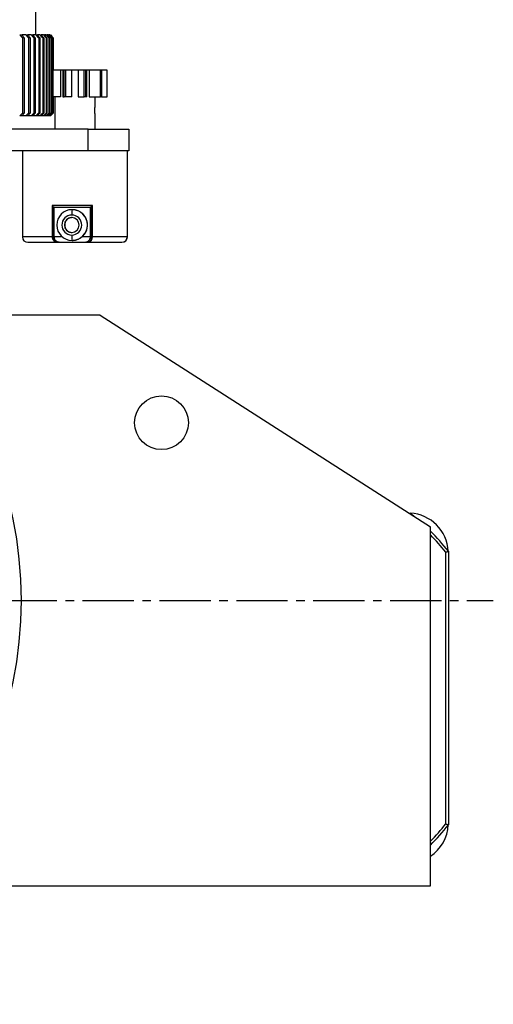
# Model space of a CAD drawing. Header units: millimetres. Extents: x 98673 to 101395, y 28002 to 29954.
# Tile 41 of 43: x 100562 to 100738, y 29316 to 29681. Entities that reach past the tile are written whole.
import ezdxf

# ---------------------------------------------------------------- set-up
doc = ezdxf.new("R2010")
doc.units = ezdxf.units.MM
doc.linetypes.add('CENTER', pattern=[50.8, 31.75, -6.35, 6.35, -6.35])
doc.linetypes.add('CENTER2', pattern=[28.575, 19.05, -3.175, 3.175, -3.175])
doc.layers.add('点划线', color=1, linetype='CENTER', lineweight=25)

# ---------------------------------------------------------------- blocks, each defined once
blk = doc.blocks.new('*U64')
at = {"layer": '点划线', "color": 0, "linetype": 'CENTER2', "lineweight": -3, "transparency": 16777216}
blk.add_line((30, 0), (325.54, 0), dxfattribs=at)

msp = doc.modelspace()

# ---------------------------------------------------------------- linework, layer by layer
at = {"color": 7, "linetype": 'Continuous', "lineweight": 25}
for p, q in [((100567.963, 29675.525), (100567.963, 29698.525)), ((100561.945, 29675.525), (100562.824, 29675.525)), ((100564.178, 29675.525), (100562.824, 29675.525)), ((100564.178, 29675.525), (100564.968, 29675.525)), ((100566.176, 29675.525), (100564.969, 29675.525)), ((100566.176, 29675.525), (100566.877, 29675.525)), ((100567.938, 29675.525), (100566.878, 29675.525)), ((100567.938, 29675.525), (100568.547, 29675.525)), ((100569.46, 29675.525), (100568.549, 29675.525)), ((100569.46, 29675.525), (100569.977, 29675.525)), ((100570.74, 29675.525), (100569.98, 29675.525)), ((100570.74, 29675.525), (100571.164, 29675.525)), ((100571.775, 29675.525), (100571.167, 29675.525)), ((100571.775, 29675.525), (100572.106, 29675.525)), ((100572.565, 29675.525), (100572.109, 29675.525)), ((100572.565, 29675.525), (100572.802, 29675.525)), ((100573.109, 29675.525), (100572.802, 29675.525)), ((100573.109, 29675.525), (100573.251, 29675.525)), ((100573.404, 29675.525), (100573.452, 29675.525)), ((100563.019, 29674.525), (100563.019, 29646.525)), ((100563.617, 29674.525), (100563.019, 29674.525)), ((100563.617, 29674.525), (100563.617, 29646.525)), ((100565.251, 29674.525), (100565.251, 29646.525)), ((100565.789, 29674.525), (100565.251, 29674.525)), ((100565.789, 29674.525), (100565.789, 29646.525)), ((100567.248, 29674.525), (100567.248, 29646.525)), ((100567.724, 29674.525), (100567.248, 29674.525)), ((100567.724, 29674.525), (100567.724, 29646.525)), ((100569.005, 29674.525), (100569.005, 29646.525)), ((100569.419, 29674.525), (100569.005, 29674.525)), ((100569.419, 29674.525), (100569.419, 29646.525)), ((100570.522, 29674.525), (100570.522, 29646.525)), ((100570.873, 29674.525), (100570.522, 29674.525)), ((100570.873, 29674.525), (100570.873, 29646.525)), ((100571.794, 29674.525), (100571.794, 29646.525)), ((100572.083, 29674.525), (100571.794, 29674.525)), ((100572.083, 29674.525), (100572.083, 29646.525)), ((100572.821, 29674.525), (100572.821, 29646.525)), ((100573.046, 29674.525), (100572.821, 29674.525)), ((100573.046, 29674.525), (100573.046, 29646.525)), ((100573.601, 29674.525), (100573.601, 29646.525)), ((100573.762, 29674.525), (100573.601, 29674.525)), ((100573.762, 29674.525), (100573.762, 29646.525)), ((100574.132, 29674.525), (100574.132, 29646.525)), ((100574.229, 29674.525), (100574.132, 29674.525)), ((100574.229, 29674.525), (100574.229, 29646.525)), ((100574.414, 29674.525), (100574.414, 29662.525)), ((100574.446, 29674.525), (100574.414, 29674.525)), ((100574.446, 29674.525), (100574.446, 29662.525)), ((100577.174, 29662.525), (100574.229, 29662.525)), ((100577.174, 29662.525), (100577.174, 29652.525)), ((100577.982, 29662.525), (100577.174, 29662.525)), ((100578.032, 29662.525), (100578.032, 29652.525)), ((100578.542, 29662.525), (100578.032, 29662.525)), ((100578.542, 29652.525), (100578.542, 29662.525)), ((100579.031, 29662.525), (100578.542, 29662.525)), ((100579.031, 29662.525), (100579.031, 29652.525)), ((100581.336, 29662.525), (100579.031, 29662.525)), ((100583.657, 29662.525), (100581.309, 29662.525)), ((100581.336, 29652.525), (100581.336, 29662.525)), ((100583.632, 29662.525), (100583.632, 29652.525)), ((100585.957, 29662.525), (100583.632, 29662.525)), ((100585.957, 29652.525), (100585.957, 29662.525)), ((100586.445, 29662.525), (100585.957, 29662.525)), ((100586.445, 29662.525), (100586.445, 29652.525)), ((100586.945, 29662.525), (100586.445, 29662.525)), ((100587.78, 29662.525), (100586.895, 29662.525)), ((100586.945, 29652.525), (100586.945, 29662.525)), ((100587.78, 29662.525), (100587.78, 29652.525)), ((100592.038, 29662.525), (100587.78, 29662.525)), ((100592.038, 29652.525), (100592.038, 29662.525)), ((100592.338, 29662.525), (100592.038, 29662.525)), ((100594.461, 29662.525), (100592.302, 29662.525)), ((100592.338, 29662.525), (100592.338, 29652.525)), ((100594.461, 29652.525), (100594.461, 29662.525)), ((100594.463, 29662.525), (100594.461, 29662.525)), ((100594.463, 29652.525), (100594.463, 29662.525)), ((100577.174, 29652.525), (100574.229, 29652.525)), ((100574.414, 29652.525), (100574.414, 29646.525)), ((100574.446, 29652.525), (100574.446, 29646.525)), ((100574.964, 29652.525), (100574.964, 29640.525)), ((100578.032, 29652.525), (100578.542, 29652.525)), ((100579.031, 29652.525), (100578.542, 29652.525)), ((100581.336, 29652.525), (100579.031, 29652.525)), ((100583.632, 29652.525), (100585.957, 29652.525)), ((100586.445, 29652.525), (100585.957, 29652.525)), ((100586.945, 29652.525), (100586.445, 29652.525)), ((100587.78, 29652.525), (100592.038, 29652.525)), ((100589.962, 29648.778), (100589.962, 29652.525)), ((100592.338, 29652.525), (100592.038, 29652.525)), ((100592.302, 29652.525), (100594.461, 29652.525)), ((100594.463, 29652.525), (100594.461, 29652.525)), ((100563.019, 29646.525), (100563.617, 29646.525)), ((100565.251, 29646.525), (100565.789, 29646.525)), ((100567.248, 29646.525), (100567.724, 29646.525)), ((100569.005, 29646.525), (100569.419, 29646.525)), ((100570.522, 29646.525), (100570.873, 29646.525)), ((100571.794, 29646.525), (100572.083, 29646.525)), ((100572.821, 29646.525), (100573.046, 29646.525)), ((100573.601, 29646.525), (100573.762, 29646.525)), ((100574.132, 29646.525), (100574.229, 29646.525)), ((100574.414, 29646.525), (100574.446, 29646.525)), ((100589.962, 29640.525), (100589.962, 29646.29)), ((100562.824, 29645.525), (100561.945, 29645.525)), ((100564.178, 29645.525), (100562.824, 29645.525)), ((100564.968, 29645.525), (100564.178, 29645.525)), ((100566.176, 29645.525), (100564.969, 29645.525)), ((100566.877, 29645.525), (100566.176, 29645.525)), ((100567.938, 29645.525), (100566.878, 29645.525)), ((100568.547, 29645.525), (100567.938, 29645.525)), ((100569.46, 29645.525), (100568.549, 29645.525)), ((100569.977, 29645.525), (100569.46, 29645.525)), ((100570.74, 29645.525), (100569.98, 29645.525)), ((100571.164, 29645.525), (100570.74, 29645.525)), ((100571.775, 29645.525), (100571.167, 29645.525)), ((100572.106, 29645.525), (100571.775, 29645.525)), ((100572.565, 29645.525), (100572.109, 29645.525)), ((100572.802, 29645.525), (100572.565, 29645.525)), ((100573.109, 29645.525), (100572.802, 29645.525)), ((100573.251, 29645.525), (100573.109, 29645.525)), ((100573.452, 29645.525), (100573.404, 29645.525)), ((100587.463, 29640.525), (100550.213, 29640.525)), ((100587.463, 29632.525), (100587.463, 29640.525)), ((100587.463, 29640.525), (100602.463, 29640.525)), ((100602.463, 29640.525), (100602.463, 29632.525)), ((100587.463, 29632.525), (100552.463, 29632.525)), ((100562.963, 29632.525), (100562.963, 29600.525)), ((100602.463, 29632.525), (100587.463, 29632.525)), ((100601.963, 29600.525), (100601.963, 29632.525)), ((100589.018, 29612.187), (100574.025, 29612.187)), ((100574.025, 29612.187), (100574.025, 29600.525)), ((100574.393, 29611.714), (100574.393, 29600.525)), ((100574.806, 29600.525), (100574.806, 29611.525)), ((100574.806, 29611.525), (100588.176, 29611.525)), ((100581.417, 29610.649), (100581.43, 29610.649)), ((100588.176, 29611.525), (100588.176, 29600.525)), ((100588.62, 29600.525), (100588.62, 29611.714)), ((100589.018, 29600.525), (100589.018, 29612.187)), ((100574.025, 29600.525), (100562.963, 29600.525)), ((100564.963, 29598.525), (100576.593, 29598.525)), ((100574.393, 29600.525), (100574.025, 29600.525)), ((100574.806, 29600.525), (100574.393, 29600.525)), ((100577.85, 29600.525), (100574.806, 29600.525)), ((100575.589, 29598.665), (100576.165, 29598.585)), ((100576.077, 29598.586), (100576.248, 29598.553)), ((100576.579, 29598.525), (100586.565, 29598.525)), ((100581.417, 29599.244), (100581.454, 29599.244)), ((100588.176, 29600.525), (100585.044, 29600.525)), ((100586.565, 29598.525), (100586.579, 29598.525)), ((100586.579, 29598.525), (100599.939, 29598.525)), ((100588.176, 29600.525), (100588.62, 29600.525)), ((100588.62, 29600.525), (100589.018, 29600.525)), ((100601.937, 29600.525), (100589.018, 29600.525)), ((100599.939, 29598.525), (100599.963, 29598.525)), ((100601.963, 29600.525), (100601.937, 29600.525)), ((100591.838, 29571.525), (100518.595, 29571.525)), ((100591.838, 29571.525), (100714.671, 29492.914)), ((100706.775, 29497.968), (100707.105, 29497.968)), ((100707.105, 29497.968), (100708.44, 29496.902)), ((100714.671, 29359.525), (100714.671, 29492.914)), ((100720.299, 29382.507), (100720.299, 29483.428)), ((100721.299, 29483.774), (100721.299, 29382.162)), ((100518.595, 29359.525), (100714.671, 29359.525))]:
    msp.add_line(p, q, dxfattribs=at)
at = {"color": 7, "linetype": 'Continuous', "lineweight": 25, "flags": 128}
for points in [[(100707.105, 29497.968), (100707.062, 29497.843), (100707.046, 29497.794)], [(100720.299, 29483.428), (100720.424, 29483.471), (100720.549, 29483.515), (100720.674, 29483.558), (100720.799, 29483.601), (100720.924, 29483.644), (100721.049, 29483.688), (100721.174, 29483.731), (100721.299, 29483.774)], [(100720.299, 29382.507), (100720.424, 29382.464), (100720.549, 29382.421), (100720.674, 29382.377), (100720.799, 29382.334), (100720.924, 29382.291), (100721.049, 29382.248), (100721.174, 29382.205), (100721.299, 29382.162)]]:
    msp.add_lwpolyline(points, dxfattribs=at)
at = {"color": 7, "linetype": 'Continuous', "lineweight": 25}
for centre, radius in [((100412.463, 29465.525), 150), ((100614.671, 29531.525), 10)]:
    msp.add_circle(centre, radius, dxfattribs=at)
for centre, radius, start, end in [((100581.423, 29604.946), 5.702, 90.06323, 269.93677), ((100590.944, 29609.147), 9.645, 171.04481, 182.9634), ((100581.41, 29604.946), 5.702, 270.06323, 89.93677), ((100581.316, 29604.946), 3.702, 90.05698, 269.94302), ((100581.315, 29604.946), 2.75, 90.06323, 269.93677), ((100581.308, 29604.946), 3.702, 270.05698, 89.94302), ((100581.309, 29604.946), 2.75, 270.06323, 89.93677), ((100564.963, 29600.525), 2, 180, 270), ((100575.708, 29598.346), 0.34, 82.87719, 110.47808), ((100575.739, 29598.915), 0.232, 272.83025, 311.03054), ((100590.944, 29600.745), 9.645, 177.0366, 188.95519), ((100587.356, 29599.002), 0.318, 235.23526, 268.67503), ((100587.398, 29598.242), 0.445, 72.084, 96.30722), ((100599.938, 29600.524), 1.999, 270.03931, 0.03926), ((100599.963, 29600.525), 2, 270, 360), ((100706.299, 29482.968), 15, 3.19419, 86.80581), ((100656.299, 29432.968), 82.5, 38.01228, 44.96503), ((100656.299, 29432.968), 81.5, 38.25378, 44.25676), ((100656.299, 29432.968), 81.5, 315.74324, 321.74622), ((100656.299, 29432.968), 82.5, 315.03497, 321.98772), ((100706.299, 29382.968), 15, 303.92634, 356.80581)]:
    msp.add_arc(centre, radius, start, end, dxfattribs=at)
for points, knots in [([(100561.945, 29675.525), (100562.122, 29675.36), (100562.48, 29675.026), (100562.839, 29674.693), (100563.019, 29674.525)], [0, 0, 0, 0, 0.49545618, 1, 1, 1, 1]), ([(100564.178, 29675.525), (100564.355, 29675.36), (100564.712, 29675.026), (100565.071, 29674.693), (100565.251, 29674.525)], [0, 0, 0, 0, 0.4954562, 1, 1, 1, 1]), ([(100566.176, 29675.525), (100566.353, 29675.36), (100566.71, 29675.026), (100567.067, 29674.693), (100567.248, 29674.525)], [0, 0, 0, 0, 0.4954567, 1, 1, 1, 1]), ([(100567.938, 29675.525), (100568.114, 29675.36), (100568.47, 29675.026), (100568.826, 29674.693), (100569.005, 29674.525)], [0, 0, 0, 0, 0.49545618, 1, 1, 1, 1]), ([(100569.46, 29675.525), (100569.635, 29675.36), (100569.989, 29675.026), (100570.343, 29674.693), (100570.522, 29674.525)], [0, 0, 0, 0, 0.4954567, 1, 1, 1, 1]), ([(100570.74, 29675.525), (100570.914, 29675.36), (100571.265, 29675.026), (100571.617, 29674.693), (100571.794, 29674.525)], [0, 0, 0, 0, 0.4954567, 1, 1, 1, 1]), ([(100571.775, 29675.525), (100571.948, 29675.36), (100572.297, 29675.026), (100572.645, 29674.693), (100572.821, 29674.525)], [0, 0, 0, 0, 0.4954562, 1, 1, 1, 1]), ([(100572.565, 29675.525), (100572.737, 29675.36), (100573.082, 29675.026), (100573.427, 29674.693), (100573.601, 29674.525)], [0, 0, 0, 0, 0.4954562, 1, 1, 1, 1]), ([(100573.109, 29675.525), (100573.278, 29675.36), (100573.619, 29675.026), (100573.96, 29674.693), (100574.132, 29674.525)], [0, 0, 0, 0, 0.4954567, 1, 1, 1, 1]), ([(100573.404, 29675.525), (100573.571, 29675.36), (100573.908, 29675.026), (100574.244, 29674.693), (100574.414, 29674.525)], [0, 0, 0, 0, 0.49545669, 1, 1, 1, 1]), ([(100563.019, 29646.525), (100562.839, 29646.357), (100562.48, 29646.024), (100562.122, 29645.691), (100561.945, 29645.525)], [0, 0, 0, 0, 0.5045438, 1, 1, 1, 1]), ([(100565.251, 29646.525), (100565.071, 29646.357), (100564.712, 29646.024), (100564.355, 29645.691), (100564.178, 29645.525)], [0, 0, 0, 0, 0.5045438, 1, 1, 1, 1]), ([(100567.248, 29646.525), (100567.067, 29646.357), (100566.71, 29646.024), (100566.353, 29645.691), (100566.176, 29645.525)], [0, 0, 0, 0, 0.50454383, 1, 1, 1, 1]), ([(100569.005, 29646.525), (100568.826, 29646.357), (100568.47, 29646.024), (100568.114, 29645.691), (100567.938, 29645.525)], [0, 0, 0, 0, 0.50454382, 1, 1, 1, 1]), ([(100570.522, 29646.525), (100570.343, 29646.357), (100569.989, 29646.024), (100569.635, 29645.691), (100569.46, 29645.525)], [0, 0, 0, 0, 0.50454383, 1, 1, 1, 1]), ([(100571.794, 29646.525), (100571.617, 29646.357), (100571.265, 29646.024), (100570.914, 29645.691), (100570.74, 29645.525)], [0, 0, 0, 0, 0.5045438, 1, 1, 1, 1]), ([(100572.821, 29646.525), (100572.645, 29646.357), (100572.297, 29646.024), (100571.948, 29645.691), (100571.775, 29645.525)], [0, 0, 0, 0, 0.5045438, 1, 1, 1, 1]), ([(100573.601, 29646.525), (100573.427, 29646.357), (100573.082, 29646.024), (100572.737, 29645.691), (100572.565, 29645.525)], [0, 0, 0, 0, 0.5045438, 1, 1, 1, 1]), ([(100574.132, 29646.525), (100573.96, 29646.357), (100573.619, 29646.024), (100573.278, 29645.691), (100573.109, 29645.525)], [0, 0, 0, 0, 0.5045438, 1, 1, 1, 1]), ([(100574.414, 29646.525), (100574.244, 29646.357), (100573.908, 29646.024), (100573.571, 29645.691), (100573.404, 29645.525)], [0, 0, 0, 0, 0.50454383, 1, 1, 1, 1]), ([(100589.96, 29646.29), (100589.961, 29646.287), (100589.964, 29646.272), (100589.945, 29646.389), (100589.912, 29646.631), (100589.877, 29646.98), (100589.858, 29647.388), (100589.862, 29647.813), (100589.889, 29648.208), (100589.925, 29648.522), (100589.956, 29648.735), (100589.96, 29648.762), (100589.962, 29648.775)], [0, 0, 0, 0, 0.0329734, 0.1412223, 0.2493947, 0.3562472, 0.4625768, 0.5700041, 0.6784375, 0.78622, 0.8930925, 1, 1, 1, 1]), ([(100574.806, 29611.525), (100574.784, 29611.526), (100574.739, 29611.527), (100574.677, 29611.536), (100574.618, 29611.55), (100574.557, 29611.572), (100574.496, 29611.606), (100574.438, 29611.653), (100574.408, 29611.694), (100574.393, 29611.714)], [0, 0, 0, 0, 0.1278284, 0.2531107, 0.3766734, 0.4993779, 0.6701121, 0.8374616, 1, 1, 1, 1]), ([(100585.044, 29600.525), (100585.108, 29600.579), (100585.237, 29600.685), (100585.421, 29600.856), (100585.598, 29601.033), (100585.766, 29601.219), (100585.927, 29601.411), (100586.079, 29601.61), (100586.285, 29601.906), (100586.526, 29602.311), (100586.771, 29602.841), (100587.023, 29603.575), (100587.194, 29604.54), (100587.157, 29605.72), (100586.905, 29606.742), (100586.483, 29607.697), (100585.835, 29608.676), (100585.044, 29609.409), (100584.347, 29609.858), (100583.939, 29610.076), (100583.524, 29610.258), (100583.104, 29610.404), (100582.682, 29610.515), (100582.261, 29610.593), (100581.843, 29610.64), (100581.567, 29610.646), (100581.43, 29610.649)], [0, 0, 0, 0, 0.0178955, 0.0357923, 0.0536906, 0.0715902, 0.0894913, 0.1073937, 0.1252975, 0.166747, 0.2082866, 0.2499362, 0.3323336, 0.4154897, 0.4996826, 0.5550716, 0.6383718, 0.7495037, 0.7829969, 0.8158476, 0.8480649, 0.8796582, 0.9106374, 0.9410131, 0.9707967, 1, 1, 1, 1]), ([(100588.62, 29611.714), (100588.608, 29611.698), (100588.583, 29611.668), (100588.539, 29611.63), (100588.489, 29611.597), (100588.415, 29611.562), (100588.313, 29611.532), (100588.222, 29611.527), (100588.176, 29611.525)], [0, 0, 0, 0, 0.1221585, 0.2452328, 0.3705556, 0.4993895, 0.7465508, 1, 1, 1, 1]), ([(100581.43, 29607.696), (100581.378, 29607.696), (100581.275, 29607.694), (100581.121, 29607.681), (100580.969, 29607.659), (100580.819, 29607.629), (100580.67, 29607.591), (100580.524, 29607.544), (100580.26, 29607.442), (100579.897, 29607.248), (100579.481, 29606.903), (100579.139, 29606.485), (100578.886, 29606.007), (100578.729, 29605.488), (100578.677, 29604.948), (100578.728, 29604.407), (100578.885, 29603.889), (100579.137, 29603.409), (100579.479, 29602.991), (100579.894, 29602.646), (100580.292, 29602.433), (100580.63, 29602.311), (100580.892, 29602.245), (100581.159, 29602.204), (100581.339, 29602.199), (100581.43, 29602.196)], [0, 0, 0, 0, 0.0180224, 0.0358982, 0.0536838, 0.0714363, 0.0892129, 0.107071, 0.1250668, 0.1876177, 0.250006, 0.312566, 0.3749522, 0.4373716, 0.4998847, 0.5621639, 0.6248143, 0.6871509, 0.7497051, 0.8122229, 0.8745832, 0.9061732, 0.9374022, 0.9685754, 1, 1, 1, 1]), ([(100574.025, 29600.525), (100574.025, 29600.096), (100574.187, 29599.683), (100574.754, 29599.027), (100575.141, 29598.796), (100575.589, 29598.665)], [0, 0, 0, 0, 0.5, 0.5, 1, 1, 1, 1]), ([(100574.393, 29600.525), (100574.393, 29599.898), (100574.671, 29599.483), (100575.192, 29598.943), (100575.473, 29598.787), (100575.75, 29598.684)], [0, 0, 0, 0, 0.5, 0.5, 1, 1, 1, 1]), ([(100575.891, 29598.741), (100575.642, 29598.88), (100575.394, 29599.088), (100574.982, 29599.672), (100574.806, 29600.063), (100574.806, 29600.525)], [0, 0, 0, 0, 0.5, 0.5, 1, 1, 1, 1]), ([(100581.454, 29599.244), (100581.516, 29599.245), (100581.65, 29599.246), (100581.866, 29599.257), (100582.112, 29599.28), (100582.387, 29599.319), (100582.69, 29599.378), (100583.018, 29599.461), (100583.381, 29599.578), (100583.757, 29599.73), (100584.128, 29599.912), (100584.465, 29600.108), (100584.769, 29600.311), (100584.954, 29600.455), (100585.044, 29600.525)], [0, 0, 0, 0, 0.0476595, 0.1032623, 0.1668313, 0.2383816, 0.3179233, 0.4054637, 0.5010082, 0.6135787, 0.7195541, 0.8191232, 0.9125132, 1, 1, 1, 1]), ([(100588.176, 29600.525), (100588.176, 29600.062), (100588.012, 29599.672), (100587.627, 29599.085), (100587.403, 29598.881), (100587.175, 29598.741)], [0, 0, 0, 0, 0.5, 0.5, 1, 1, 1, 1]), ([(100587.349, 29598.684), (100587.61, 29598.787), (100587.869, 29598.94), (100588.361, 29599.483), (100588.62, 29599.897), (100588.62, 29600.525)], [0, 0, 0, 0, 0.5, 0.5, 1, 1, 1, 1])]:
    msp.add_open_spline(points, degree=3, knots=knots, dxfattribs=at)
for points in [[(100562.824, 29675.525), (100563.091, 29675.192), (100563.355, 29674.859), (100563.617, 29674.525)], [(100564.968, 29675.525), (100565.244, 29675.192), (100565.517, 29674.859), (100565.789, 29674.525)], [(100566.877, 29675.525), (100567.161, 29675.192), (100567.443, 29674.859), (100567.724, 29674.525)], [(100568.547, 29675.525), (100568.84, 29675.192), (100569.131, 29674.859), (100569.419, 29674.525)], [(100569.977, 29675.525), (100570.277, 29675.192), (100570.576, 29674.859), (100570.873, 29674.525)], [(100571.164, 29675.525), (100571.472, 29675.192), (100571.778, 29674.859), (100572.082, 29674.525)], [(100572.106, 29675.525), (100572.421, 29675.192), (100572.734, 29674.859), (100573.046, 29674.525)], [(100572.802, 29675.525), (100573.123, 29675.192), (100573.443, 29674.859), (100573.762, 29674.525)], [(100573.251, 29675.525), (100573.578, 29675.192), (100573.904, 29674.859), (100574.229, 29674.525)], [(100573.452, 29675.525), (100573.784, 29675.192), (100574.116, 29674.859), (100574.446, 29674.525)], [(100563.617, 29646.525), (100563.355, 29646.192), (100563.091, 29645.859), (100562.824, 29645.525)], [(100565.789, 29646.525), (100565.517, 29646.192), (100565.244, 29645.859), (100564.968, 29645.525)], [(100567.724, 29646.525), (100567.443, 29646.192), (100567.161, 29645.859), (100566.877, 29645.525)], [(100569.419, 29646.525), (100569.131, 29646.192), (100568.84, 29645.859), (100568.547, 29645.525)], [(100570.873, 29646.525), (100570.576, 29646.192), (100570.277, 29645.859), (100569.977, 29645.525)], [(100572.082, 29646.525), (100571.778, 29646.192), (100571.472, 29645.859), (100571.164, 29645.525)], [(100573.046, 29646.525), (100572.734, 29646.192), (100572.421, 29645.859), (100572.106, 29645.525)], [(100573.762, 29646.525), (100573.443, 29646.192), (100573.123, 29645.859), (100572.802, 29645.525)], [(100574.229, 29646.525), (100573.904, 29646.192), (100573.578, 29645.859), (100573.251, 29645.525)], [(100574.446, 29646.525), (100574.116, 29646.192), (100573.784, 29645.859), (100573.452, 29645.525)], [(100574.025, 29612.187), (100574.166, 29612.027), (100574.293, 29611.864), (100574.393, 29611.714)], [(100588.62, 29611.714), (100588.734, 29611.864), (100588.871, 29612.027), (100589.018, 29612.187)], [(100575.75, 29598.684), (100575.908, 29598.625), (100576.064, 29598.584), (100576.216, 29598.557)], [(100576.334, 29598.557), (100576.19, 29598.595), (100576.039, 29598.658), (100575.891, 29598.741)], [(100576.334, 29598.557), (100576.294, 29598.552), (100576.255, 29598.552), (100576.216, 29598.555)], [(100576.593, 29598.525), (100576.466, 29598.525), (100576.341, 29598.536), (100576.216, 29598.557)], [(100576.216, 29598.555), (100576.312, 29598.537), (100576.41, 29598.528), (100576.508, 29598.528)], [(100576.579, 29598.529), (100576.497, 29598.525), (100576.414, 29598.534), (100576.334, 29598.557)], [(100576.508, 29598.528), (100576.531, 29598.528), (100576.555, 29598.528), (100576.579, 29598.529)], [(100586.565, 29598.529), (100586.682, 29598.525), (100586.8, 29598.534), (100586.914, 29598.557)], [(100586.608, 29598.528), (100586.594, 29598.528), (100586.58, 29598.528), (100586.565, 29598.529)], [(100586.579, 29598.525), (100586.908, 29598.525), (100587.227, 29598.57), (100587.535, 29598.665)], [(100586.914, 29598.557), (100586.803, 29598.536), (100586.691, 29598.525), (100586.579, 29598.525)], [(100586.779, 29598.555), (100586.722, 29598.537), (100586.665, 29598.528), (100586.608, 29598.528)], [(100587.175, 29598.741), (100587.04, 29598.658), (100586.904, 29598.595), (100586.779, 29598.557)], [(100586.779, 29598.557), (100586.824, 29598.55), (100586.87, 29598.55), (100586.914, 29598.557)], [(100586.914, 29598.557), (100587.055, 29598.584), (100587.201, 29598.625), (100587.349, 29598.684)], [(100587.535, 29598.665), (100588.387, 29598.927), (100589.018, 29599.633), (100589.018, 29600.525)]]:
    msp.add_open_spline(points, degree=3, dxfattribs=at)

# ---------------------------------------------------------------- block references
at = {"layer": '点划线', "linetype": 'CENTER2', "lineweight": -3}
msp.add_blockref('*U64', (100412.463, 29465.525), dxfattribs=at)

doc.saveas('drawing.dxf')
